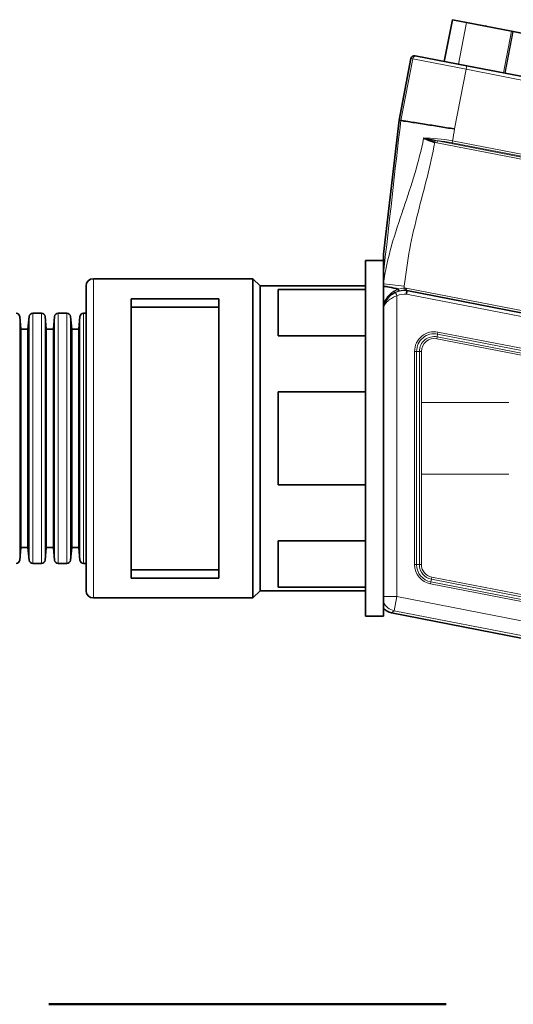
# Model space of a CAD drawing. Header units: millimetres. Extents: x 0 to 7128, y 0 to 5040.
# Tile 154 of 215: x 4965 to 5033, y 1283 to 1418. Entities that reach past the tile are written whole.
import ezdxf

# ---------------------------------------------------------------- set-up
doc = ezdxf.new("R2010")
doc.units = ezdxf.units.MM
doc.header["$LTSCALE"] = 12
doc.linetypes.add('DASH_DOUBLE_DOT', pattern=[0.2164, 0.1181, -0.0295, 0.0049, -0.0295, 0.0049, -0.0295])
doc.layers.add('Filettatura(ISO)', color=3, linetype='Continuous', lineweight=9, true_color=0x00ff00)
doc.layers.add('Spigoli tangenti visibili(ISO)', color=7, linetype='Continuous', lineweight=15, true_color=0x00803f)
doc.layers.add('Geometria schizzo(ISO)', color=7, linetype='Continuous', lineweight=50)
doc.layers.add('Spigoli visibili(ISO)', color=7, linetype='Continuous', lineweight=35)

msp = doc.modelspace()

# ---------------------------------------------------------------- linework, layer by layer
at = {"layer": 'Filettatura(ISO)'}
for p, q in [((5015.855, 1379.745), (5015.855, 1379.745)), ((5015.97, 1379.745), (5015.969, 1379.745)), ((5016.371, 1379.745), (5016.371, 1379.745)), ((5032.846, 1365.599), (5020.804, 1365.599)), ((5020.804, 1355.703), (5032.846, 1355.703)), ((5020.821, 1341.557), (5020.821, 1341.557))]:
    msp.add_line(p, q, dxfattribs=at)
at = {"layer": 'Geometria schizzo(ISO)', "linetype": 'DASH_DOUBLE_DOT', "ltscale": 38.653343}
msp.add_line((5325.316, 1282.651), (4923.816, 1282.651), dxfattribs=at)
at = {"layer": 'Spigoli tangenti visibili(ISO)'}
for p, q in [((5027.025, 1417.968), (5025.908, 1412.225)), ((5032.099, 1411.022), (5033.216, 1416.764)), ((5033.409, 1416.727), (5032.293, 1410.984)), ((5032.352, 1410.973), (5033.468, 1416.715)), ((5017.952, 1404.46), (5019.601, 1412.942)), ((5019.601, 1412.942), (5019.359, 1412.989)), ((5019.601, 1412.942), (5026.952, 1411.513)), ((5026.952, 1411.513), (5025.354, 1403.288)), ((5027.048, 1412.004), (5026.952, 1411.513)), ((5129.56, 1391.568), (5026.952, 1411.513)), ((5021.783, 1401.876), (5021.784, 1401.877)), ((5021.809, 1402.011), (5021.809, 1402.011)), ((5022.71, 1401.703), (5022.643, 1401.45)), ((5022.999, 1401.658), (5022.945, 1401.381)), ((5067.869, 1392.649), (5022.945, 1401.381)), ((5022.999, 1401.658), (5067.923, 1392.926)), ((5025.038, 1401.375), (5025.092, 1401.651)), ((5067.944, 1393.035), (5025.038, 1401.375)), ((5025.092, 1401.651), (5067.998, 1393.311)), ((4975.566, 1382.651), (4975.566, 1338.651)), ((5015.566, 1381.967), (5015.586, 1381.964)), ((5015.586, 1381.964), (5018.429, 1381.635)), ((5017.424, 1380.301), (5017.424, 1338.854)), ((5018.421, 1381.342), (5018.425, 1381.042)), ((5018.693, 1381.334), (5064.583, 1372.414)), ((5125.569, 1359.745), (5018.732, 1380.512)), ((4965.41, 1343.853), (4965.41, 1377.449)), ((4966.723, 1343.853), (4966.723, 1377.449)), ((4967.22, 1377.901), (4967.22, 1343.401)), ((4968.412, 1377.901), (4968.412, 1343.401)), ((4968.91, 1343.853), (4968.91, 1377.449)), ((4970.223, 1343.853), (4970.223, 1377.449)), ((4970.72, 1377.901), (4970.72, 1343.401)), ((4971.912, 1377.901), (4971.912, 1343.401)), ((4972.41, 1343.853), (4972.41, 1377.449)), ((4973.723, 1343.853), (4973.723, 1377.449)), ((4974.22, 1377.901), (4974.22, 1343.401)), ((5022.902, 1374.365), (5022.956, 1374.642)), ((5022.956, 1374.642), (5023.029, 1375.019)), ((5022.956, 1374.642), (5119.454, 1355.885)), ((5023.028, 1375.019), (5023.082, 1375.296)), ((5119.528, 1356.262), (5023.029, 1375.019)), ((5023.082, 1375.296), (5119.582, 1356.538)), ((5119.4, 1355.608), (5022.902, 1374.365)), ((5020.138, 1372.637), (5019.856, 1372.637)), ((5019.856, 1343.244), (5019.856, 1372.637)), ((5020.138, 1372.636), (5020.138, 1343.245)), ((5020.522, 1372.636), (5020.138, 1372.636)), ((5020.804, 1372.636), (5020.522, 1372.636)), ((5020.522, 1343.246), (5020.522, 1372.636)), ((5020.804, 1372.636), (5020.804, 1343.246)), ((5019.856, 1343.244), (5020.138, 1343.244)), ((5020.522, 1343.246), (5020.138, 1343.246)), ((5020.804, 1343.246), (5020.522, 1343.246)), ((5022.048, 1340.585), (5022.102, 1340.862)), ((5022.102, 1340.862), (5107.591, 1324.245)), ((5022.176, 1341.239), (5022.103, 1340.862)), ((5022.176, 1341.239), (5022.23, 1341.516)), ((5107.664, 1324.622), (5022.176, 1341.239)), ((5022.23, 1341.516), (5107.718, 1324.899)), ((5107.538, 1323.968), (5022.048, 1340.585)), ((5017.424, 1338.854), (5015.566, 1338.854)), ((5017.424, 1338.854), (5017.043, 1336.891)), ((5017.424, 1338.854), (5111.176, 1320.631)), ((5017.043, 1336.891), (5016.684, 1336.596)), ((5110.795, 1318.668), (5017.043, 1336.891))]:
    msp.add_line(p, q, dxfattribs=at)
for centre, radius, start, end in [((5020.066, 1381.445), 4.51, 173.37953, 176.24451), ((5020.066, 1381.445), 1.648, 173.37953, 183.55454), ((5018.459, 1378.018), 3.009, 83.3463, 114.35663), ((5018.456, 1378.019), 2.5, 83.68463, 114.307), ((5018.459, 1378.018), 3.324, 85.95782, 90.64519), ((5018.459, 1378.018), 3.025, 86.29512, 90.64519), ((5022.565, 1372.637), 2.709, 79, 180), ((5022.565, 1372.637), 2.427, 78.9798, 180.0202), ((5022.566, 1372.636), 2.044, 79, 180), ((5022.566, 1372.636), 1.762, 79, 180), ((5022.565, 1343.244), 2.709, 180, 259), ((5022.565, 1343.244), 2.427, 179.98627, 259.01373), ((5022.566, 1343.246), 2.044, 180, 259), ((5022.566, 1343.246), 1.762, 180, 259)]:
    msp.add_arc(centre, radius, start, end, dxfattribs=at)
for centre, major_axis, ratio, start_param, end_param in [((5020.092, 1412.846), (0.095, 0.491), 0.9998477, 0, 1.5707963), ((5024.444, 1399.441), (-6.142, 1.115), 0.3220569, 4.6740685, 5.0079365), ((5017.424, 1338.854), (1.272, -1.543), 0.9997442, 4.4013901, 5.4016685)]:
    msp.add_ellipse(centre, major_axis=major_axis, ratio=ratio, start_param=start_param, end_param=end_param, dxfattribs=at)
for points, knots in [([(5015.566, 1383.387), (5016.374, 1390.408), (5017.137, 1397.435), (5017.952, 1404.455), (5017.952, 1404.457), (5017.952, 1404.458), (5017.952, 1404.46)], [0.02079562, 0.02079562, 0.02079562, 0.02079562, 0.33326095, 0.33326095, 0.33326095, 0.33333333, 0.33333333, 0.33333333, 0.33333333]), ([(5021.09, 1402.006), (5020.788, 1400.38), (5020.367, 1398.765), (5019.884, 1397.144), (5019.408, 1395.543), (5018.871, 1393.936), (5018.322, 1392.304), (5018.315, 1392.284), (5018.309, 1392.264), (5018.302, 1392.244), (5017.75, 1390.601), (5017.186, 1388.931), (5016.69, 1387.224), (5016.687, 1387.213), (5016.684, 1387.203), (5016.681, 1387.193), (5016.184, 1385.474), (5015.789, 1383.711), (5015.586, 1381.964)], [0.00000001, 0.00000001, 0.00000001, 0.00000001, 0.25, 0.25, 0.25, 0.49700741, 0.49700741, 0.49700741, 0.5, 0.5, 0.5, 0.74849941, 0.74849941, 0.74849941, 0.75, 0.75, 0.75, 1, 1, 1, 1]), ([(5022.643, 1401.45), (5022.067, 1398.192), (5021.15, 1395.002), (5019.908, 1390.12), (5019.512, 1388.443), (5018.871, 1385.058), (5018.628, 1383.349), (5018.429, 1381.635)], [0.01989368, 0.01989368, 0.01989368, 0.01989368, 0.5, 0.5, 0.75, 0.75, 1, 1, 1, 1]), ([(5017.104, 1380.981), (5016.746, 1380.783), (5016.443, 1380.525), (5016.185, 1380.214), (5016.167, 1380.193), (5016.15, 1380.172), (5016.133, 1380.15), (5015.898, 1379.855), (5015.704, 1379.512), (5015.566, 1379.12)], [0, 0, 0, 0, 0.5, 0.5, 0.5, 0.534033, 0.534033, 0.534033, 1, 1, 1, 1]), ([(5015.566, 1378.901), (5015.635, 1379.12), (5015.724, 1379.315), (5015.826, 1379.495), (5015.878, 1379.584), (5015.933, 1379.67), (5015.986, 1379.744), (5016.038, 1379.818), (5016.087, 1379.882), (5016.156, 1379.962), (5016.224, 1380.042), (5016.314, 1380.137), (5016.403, 1380.219), (5016.492, 1380.301), (5016.578, 1380.371), (5016.667, 1380.436), (5016.844, 1380.567), (5017.033, 1380.675), (5017.218, 1380.759)], [0.00000709, 0.00000709, 0.00000709, 0.00000709, 0.25, 0.25, 0.25, 0.375, 0.375, 0.375, 0.5, 0.5, 0.5, 0.625, 0.625, 0.625, 0.75, 0.75, 0.75, 0.99999778, 0.99999778, 0.99999778, 0.99999778]), ([(5017.424, 1380.303), (5017.216, 1380.233), (5017.003, 1380.139), (5016.803, 1380.029), (5016.703, 1379.974), (5016.606, 1379.915), (5016.507, 1379.846), (5016.409, 1379.777), (5016.31, 1379.698), (5016.233, 1379.631), (5016.222, 1379.621), (5016.211, 1379.612), (5016.201, 1379.603), (5016.14, 1379.548), (5016.092, 1379.499), (5016.04, 1379.444), (5015.98, 1379.38), (5015.917, 1379.306), (5015.859, 1379.228), (5015.742, 1379.073), (5015.642, 1378.903), (5015.566, 1378.711)], [0.00004516, 0.00004516, 0.00004516, 0.00004516, 0.25, 0.25, 0.25, 0.375, 0.375, 0.375, 0.5, 0.5, 0.5, 0.51804283, 0.51804283, 0.51804283, 0.625, 0.625, 0.625, 0.75, 0.75, 0.75, 1, 1, 1, 1]), ([(5017.218, 1380.759), (5017.22, 1380.756), (5017.242, 1380.706), (5017.28, 1380.623), (5017.318, 1380.538), (5017.371, 1380.421), (5017.424, 1380.303)], [0, 0, 0, 0, 0.49770825, 0.49770825, 0.49770825, 0.99999973, 0.99999973, 0.99999973, 0.99999973])]:
    msp.add_open_spline(points, degree=3, knots=knots, dxfattribs=at)
for points in [[(5025.354, 1403.288), (5025.283, 1402.741), (5025.195, 1402.195), (5025.092, 1401.651)], [(5025.092, 1401.651), (5023.693, 1401.923), (5022.286, 1402.044), (5021.09, 1402.006)], [(5022.945, 1401.381), (5022.843, 1401.401), (5022.742, 1401.423), (5022.643, 1401.45)], [(5022.999, 1401.658), (5022.901, 1401.672), (5022.805, 1401.687), (5022.71, 1401.703)], [(5017.593, 1381.193), (5017.423, 1381.137), (5017.26, 1381.066), (5017.104, 1380.981)], [(5017.104, 1380.981), (5017.151, 1380.862), (5017.156, 1380.757), (5017.119, 1380.735)], [(5017.595, 1380.919), (5017.441, 1380.874), (5017.282, 1380.814), (5017.119, 1380.735)], [(5018.425, 1381.042), (5018.142, 1381.039), (5017.862, 1380.997), (5017.595, 1380.919)], [(5018.421, 1381.342), (5018.156, 1381.341), (5017.897, 1381.301), (5017.651, 1381.231)]]:
    msp.add_open_spline(points, degree=3, dxfattribs=at)
at = {"layer": 'Spigoli visibili(ISO)'}
for p, q in [((5023.945, 1412.607), (5025.061, 1418.349)), ((5027.025, 1417.968), (5025.061, 1418.349)), ((5027.025, 1417.968), (5033.216, 1416.764)), ((5029.569, 1417.473), (5029.574, 1417.488)), ((5029.574, 1417.488), (5029.728, 1417.442)), ((5033.216, 1416.764), (5033.409, 1416.727)), ((5033.468, 1416.715), (5033.409, 1416.727)), ((5037.818, 1415.87), (5033.468, 1416.715)), ((5019.359, 1412.989), (5017.708, 1404.498)), ((5019.945, 1413.384), (5020.187, 1413.337)), ((5027.048, 1412.004), (5020.187, 1413.337)), ((5027.048, 1412.004), (5129.656, 1392.059)), ((5017.708, 1404.498), (5015.566, 1386.042)), ((5017.708, 1404.498), (5017.952, 1404.46)), ((5023.347, 1401.913), (5023.347, 1401.913)), ((5015.566, 1383.387), (5015.566, 1386.042)), ((5013.066, 1385.151), (5013.066, 1336.151)), ((5015.566, 1385.151), (5013.066, 1385.151)), ((5015.566, 1383.387), (5015.566, 1381.967)), ((4974.566, 1381.651), (4974.566, 1339.651)), ((4997.566, 1382.651), (4975.566, 1382.651)), ((4997.566, 1382.651), (4997.566, 1338.651)), ((4998.566, 1381.651), (4997.566, 1382.651)), ((4998.566, 1381.651), (4998.566, 1339.651)), ((4998.566, 1381.651), (5013.066, 1381.651)), ((5015.566, 1381.74), (5015.566, 1381.967)), ((5015.566, 1381.637), (5015.566, 1381.74)), ((5001.066, 1381.173), (5001.066, 1374.77)), ((5001.066, 1381.173), (5013.066, 1381.173)), ((5016.566, 1380.605), (5016.566, 1380.606)), ((5016.566, 1380.384), (5016.566, 1380.384)), ((5016.566, 1380.359), (5016.566, 1380.359)), ((5016.62, 1380.651), (5016.62, 1380.651)), ((5016.96, 1380.651), (5016.96, 1380.651)), ((5017.003, 1380.651), (5017.003, 1380.651)), ((5018.753, 1380.651), (5018.753, 1380.651)), ((5018.808, 1381.006), (5125.684, 1360.232)), ((4980.766, 1379.901), (4980.766, 1341.401)), ((4992.866, 1379.901), (4980.766, 1379.901)), ((4992.866, 1378.75), (4980.766, 1378.75)), ((4992.866, 1379.901), (4992.866, 1341.401)), ((5015.566, 1379.12), (5015.566, 1379.12)), ((5015.566, 1378.919), (5015.566, 1378.919)), ((5015.566, 1378.711), (5015.566, 1372.862)), ((5016.566, 1379.886), (5016.566, 1379.886)), ((4965.578, 1375.701), (4965.41, 1377.449)), ((4966.554, 1375.701), (4966.723, 1377.449)), ((4968.412, 1377.901), (4967.22, 1377.901)), ((4969.078, 1375.701), (4968.91, 1377.449)), ((4970.054, 1375.701), (4970.223, 1377.449)), ((4971.912, 1377.901), (4970.72, 1377.901)), ((4972.578, 1375.701), (4972.41, 1377.449)), ((4973.554, 1375.701), (4973.723, 1377.449)), ((4974.566, 1377.901), (4974.22, 1377.901)), ((4965.578, 1345.601), (4965.578, 1375.701)), ((4965.578, 1375.701), (4966.554, 1375.701)), ((4966.554, 1345.601), (4966.554, 1375.701)), ((4969.078, 1345.601), (4969.078, 1375.701)), ((4969.078, 1375.701), (4970.054, 1375.701)), ((4970.054, 1345.601), (4970.054, 1375.701)), ((4972.578, 1345.601), (4972.578, 1375.701)), ((4972.578, 1375.701), (4973.554, 1375.701)), ((4973.554, 1345.601), (4973.554, 1375.701)), ((5001.066, 1374.77), (5013.066, 1374.77)), ((5015.566, 1372.862), (5015.566, 1348.44)), ((5001.066, 1367.054), (5013.066, 1367.054)), ((5001.066, 1367.054), (5001.066, 1354.248)), ((5001.066, 1354.248), (5013.066, 1354.248)), ((5015.566, 1348.44), (5015.566, 1338.854)), ((5001.066, 1346.532), (5001.066, 1340.129)), ((5001.066, 1346.532), (5013.066, 1346.532)), ((4965.578, 1345.601), (4965.41, 1343.853)), ((4965.578, 1345.601), (4966.554, 1345.601)), ((4966.554, 1345.601), (4966.723, 1343.853)), ((4969.078, 1345.601), (4968.91, 1343.853)), ((4969.078, 1345.601), (4970.054, 1345.601)), ((4970.054, 1345.601), (4970.223, 1343.853)), ((4972.578, 1345.601), (4972.41, 1343.853)), ((4972.578, 1345.601), (4973.554, 1345.601)), ((4973.554, 1345.601), (4973.723, 1343.853)), ((4968.412, 1343.401), (4967.22, 1343.401)), ((4971.912, 1343.401), (4970.72, 1343.401)), ((4974.566, 1343.401), (4974.22, 1343.401)), ((4992.866, 1342.552), (4980.766, 1342.552)), ((4992.866, 1341.401), (4980.766, 1341.401)), ((4998.566, 1339.651), (4997.566, 1338.651)), ((4998.566, 1339.651), (5013.066, 1339.651)), ((5001.066, 1340.129), (5013.066, 1340.129)), ((4997.566, 1338.651), (4975.566, 1338.651)), ((5015.566, 1338.116), (5015.566, 1338.854)), ((5015.566, 1337.533), (5015.566, 1338.116)), ((5015.566, 1337.533), (5015.566, 1336.151)), ((5015.566, 1336.151), (5013.066, 1336.151)), ((5016.684, 1336.596), (5111.016, 1318.259))]:
    msp.add_line(p, q, dxfattribs=at)
for centre, radius, start, end in [((4975.566, 1381.651), 1, 90, 180), ((5018.459, 1378.018), 3.03, 116.24221, 162.70798), ((4964.912, 1377.401), 0.5, 5.5, 90), ((4967.22, 1377.401), 0.5, 90, 174.5), ((4968.412, 1377.401), 0.5, 5.5, 90), ((4970.72, 1377.401), 0.5, 90, 174.5), ((4971.912, 1377.401), 0.5, 5.5, 90), ((4974.22, 1377.401), 0.5, 90, 174.5), ((4964.912, 1343.901), 0.5, 270, 354.5), ((4967.22, 1343.901), 0.5, 185.5, 270), ((4968.412, 1343.901), 0.5, 270, 354.5), ((4970.72, 1343.901), 0.5, 185.5, 270), ((4971.912, 1343.901), 0.5, 270, 354.5), ((4974.22, 1343.901), 0.5, 185.5, 270), ((4975.566, 1339.651), 1, 180, 270)]:
    msp.add_arc(centre, radius, start, end, dxfattribs=at)
for centre, major_axis, ratio, start_param, end_param in [((5019.85, 1412.893), (0.491, -0.095), 0.9998477, 1.5707963, 3.1415927), ((5018.674, 1381.035), (-0.0198, 0.0013), 0.0240972, 6.2816979, 6.472433), ((5017.066, 1338.559), (-1.544, -1.272), 0.9997442, 0.0333972, 0.6892795)]:
    msp.add_ellipse(centre, major_axis=major_axis, ratio=ratio, start_param=start_param, end_param=end_param, dxfattribs=at)
for points, knots in [([(5017.952, 1404.46), (5017.964, 1404.458), (5018.069, 1404.442), (5018.474, 1404.379), (5018.785, 1404.331), (5019.726, 1404.185), (5020.418, 1404.077), (5021.848, 1403.852), (5022.534, 1403.744), (5023.926, 1403.521), (5024.621, 1403.409), (5025.331, 1403.292), (5025.343, 1403.29), (5025.354, 1403.288)], [-1.1628892, -1.1628892, -1.1628892, -1.1628892, -0.9572014, -0.9572014, -0.7359851, -0.7359851, -0.4411396, -0.4411396, -0.2125108, -0.2125108, 0, 0, 0.0033626, 0.0033626, 0.0033626, 0.0033626]), ([(5021.09, 1402.006), (5021.204, 1401.961), (5021.324, 1401.913), (5021.447, 1401.864), (5021.57, 1401.816), (5021.696, 1401.768), (5021.828, 1401.719), (5021.895, 1401.695), (5021.962, 1401.67), (5022.027, 1401.647), (5022.059, 1401.636), (5022.091, 1401.625), (5022.128, 1401.612), (5022.164, 1401.599), (5022.207, 1401.585), (5022.229, 1401.577), (5022.251, 1401.57), (5022.253, 1401.569), (5022.287, 1401.558), (5022.321, 1401.547), (5022.388, 1401.526), (5022.435, 1401.511), (5022.482, 1401.496), (5022.51, 1401.488), (5022.539, 1401.48), (5022.567, 1401.471), (5022.597, 1401.463), (5022.643, 1401.45)], [0, 0, 0, 0, 0.25, 0.25, 0.25, 0.5, 0.5, 0.5, 0.625, 0.625, 0.625, 0.6875, 0.6875, 0.6875, 0.75, 0.75, 0.75, 0.8125, 0.8125, 0.8125, 0.875, 0.875, 0.875, 0.9375, 0.9375, 0.9375, 1, 1, 1, 1]), ([(5015.566, 1379.12), (5015.566, 1379.548), (5015.566, 1379.989), (5015.566, 1380.881), (5015.566, 1381.297), (5015.566, 1381.636)], [0.00000285, 0.00000285, 0.00000285, 0.00000285, 0.1322823, 0.1322823, 0.28278545, 0.28278545, 0.28278545, 0.28278545]), ([(5015.61, 1381.628), (5015.605, 1381.629), (5015.599, 1381.63), (5015.594, 1381.631), (5015.585, 1381.633), (5015.575, 1381.635), (5015.566, 1381.636)], [0.740857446, 0.740857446, 0.740857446, 0.740857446, 0.75, 0.75, 0.75, 0.767171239, 0.767171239, 0.767171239, 0.767171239]), ([(5017.651, 1381.231), (5017.192, 1381.321), (5016.333, 1381.487), (5015.781, 1381.595), (5015.61, 1381.628)], [0.00027001, 0.00027001, 0.00027001, 0.00027001, 0.5, 1, 1, 1, 1]), ([(5018.654, 1381.036), (5018.654, 1381.037), (5018.655, 1381.045), (5018.659, 1381.074), (5018.662, 1381.095), (5018.669, 1381.15), (5018.673, 1381.183), (5018.683, 1381.254), (5018.688, 1381.293), (5018.693, 1381.332), (5018.693, 1381.333), (5018.693, 1381.334)], [0.047554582, 0.047554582, 0.047554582, 0.047554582, 0.058818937, 0.058818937, 0.070547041, 0.070547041, 0.082298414, 0.082298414, 0.094059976, 0.094059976, 0.094349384, 0.094349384, 0.094349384, 0.094349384]), ([(5018.807, 1381.002), (5018.806, 1380.996), (5018.796, 1380.935), (5018.784, 1380.855), (5018.778, 1380.815), (5018.772, 1380.774), (5018.763, 1380.719), (5018.755, 1380.663), (5018.744, 1380.591), (5018.732, 1380.512)], [0, 0, 0, 0, 0.5, 0.5, 0.5, 0.75, 0.75, 0.75, 1, 1, 1, 1]), ([(5015.566, 1378.919), (5015.566, 1378.919), (5015.566, 1378.92), (5015.566, 1378.927), (5015.566, 1378.931), (5015.566, 1378.949), (5015.566, 1378.967), (5015.566, 1379.022), (5015.566, 1379.068), (5015.566, 1379.12)], [-0.035988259, -0.035988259, -0.035988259, -0.035988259, -0.031476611, -0.031476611, -0.026636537, -0.026636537, -0.016267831, -0.016267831, -0.000002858, -0.000002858, -0.000002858, -0.000002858]), ([(5015.566, 1378.901), (5015.566, 1378.9), (5015.566, 1378.898), (5015.566, 1378.89), (5015.566, 1378.884), (5015.566, 1378.869), (5015.566, 1378.858), (5015.566, 1378.824), (5015.566, 1378.806), (5015.566, 1378.763), (5015.566, 1378.737), (5015.566, 1378.711)], [0.000006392, 0.000006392, 0.000006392, 0.000006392, 0.004112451, 0.004112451, 0.008077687, 0.008077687, 0.012168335, 0.012168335, 0.01591183, 0.01591183, 0.020845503, 0.020845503, 0.020845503, 0.020845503])]:
    msp.add_open_spline(points, degree=3, knots=knots, dxfattribs=at)
for points in [[(5022.71, 1401.703), (5022.129, 1401.803), (5021.579, 1401.92), (5021.09, 1402.006)], [(5017.651, 1381.231), (5017.632, 1381.219), (5017.612, 1381.206), (5017.593, 1381.193)], [(5017.593, 1381.193), (5017.627, 1381.066), (5017.627, 1380.931), (5017.595, 1380.919)], [(5015.566, 1378.901), (5015.566, 1378.907), (5015.566, 1378.913), (5015.566, 1378.919)]]:
    msp.add_open_spline(points, degree=3, dxfattribs=at)
msp.add_rational_spline([(5018.655, 1381.036), (5018.731, 1381.021), (5018.807, 1381.002)], [1.00377918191, 1.00543713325, 1.00642271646], degree=2, dxfattribs=at)

doc.saveas('drawing.dxf')
